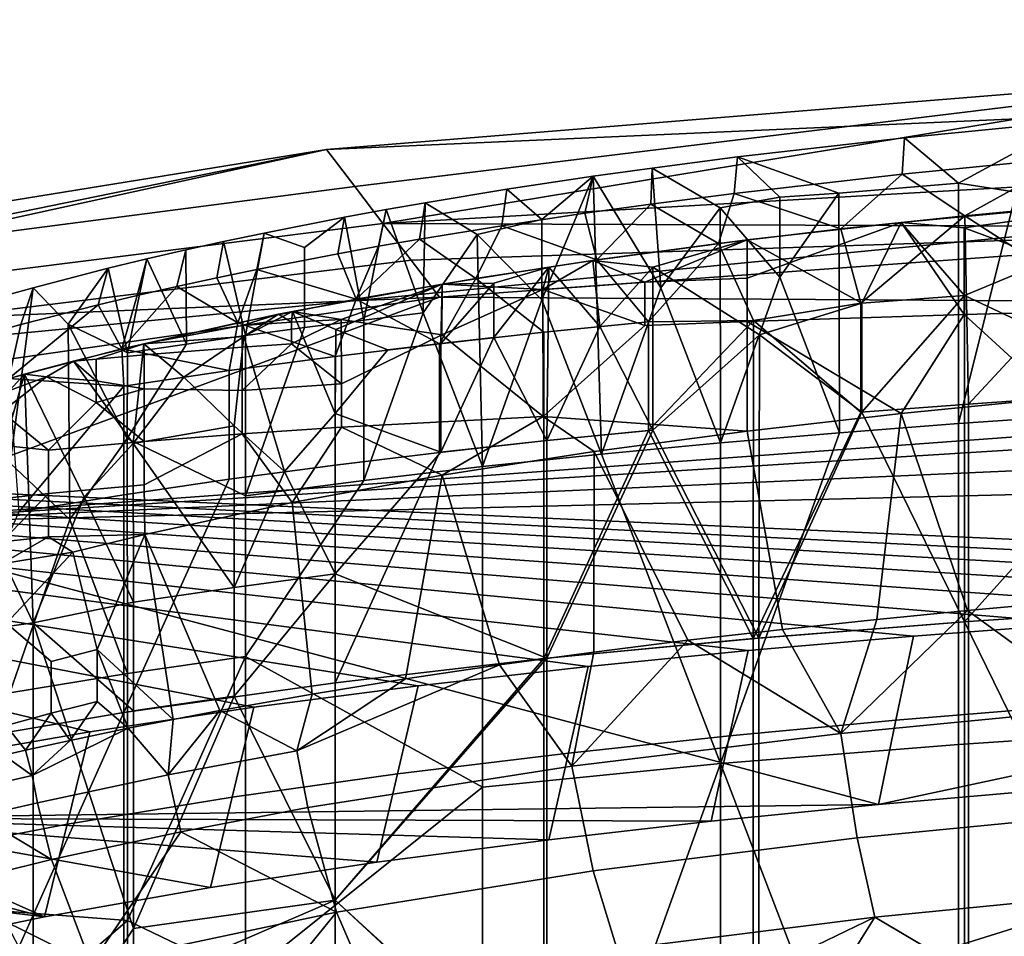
# Model space of a CAD drawing. Header units: millimetres. Extents: x -316 to 316, y -388 to 296.
# Tile 41 of 79: x -201 to -141, y 240 to 296. Entities that reach past the tile are written whole.
import ezdxf

# ---------------------------------------------------------------- set-up
doc = ezdxf.new("R2010")
doc.units = ezdxf.units.MM
doc.layers.add('Layer 01', color=7, linetype='Continuous', true_color=0x000000)

msp = doc.modelspace()

# ---------------------------------------------------------------- linework, layer by layer
at = {"layer": 'Layer 01'}
for points in [[(-4.272, 295.962, 713), (-182.54, 288.023, 712.165), (-270.338, 270.081, 710.28)], [(-270.338, 270.081, 710.28), (-85.972, 261.735, 709.402), (-4.272, 295.962, 713)], [(-182.54, 288.023, 712.165), (-4.272, 295.962, 713), (-121.817, 292.966, 712.685)], [(-182.54, 288.023, 712.165), (-121.817, 292.966, 712.685), (-180.811, 285.767, 699.142)], [(-121.817, 292.966, 712.685), (-179.083, 283.512, 686.119), (-180.811, 285.767, 699.142)], [(-62.626, 290.23, 686.607), (-179.083, 283.512, 686.119), (-121.817, 292.966, 712.685)], [(-117.179, 283.26, 660.221), (-179.083, 283.512, 686.119), (-62.626, 290.23, 686.607)], [(-147.218, 288.743, 842.28), (-147.377, 286.519, 845.864), (-137.084, 287.531, 846.902), (-136.936, 289.757, 843.312)], [(-147.218, 288.743, 842.28), (-136.936, 289.757, 843.312), (-143.92, 285.971, 829.499)], [(-136.936, 289.757, 843.312), (-140.399, 285.424, 826.08), (-143.92, 285.971, 829.499)], [(-157.42, 287.572, 841.047), (-157.622, 285.348, 844.62), (-147.377, 286.519, 845.864), (-147.218, 288.743, 842.28)], [(-151.231, 285.35, 829.363), (-157.42, 287.572, 841.047), (-147.218, 288.743, 842.28), (-143.92, 285.971, 829.499)], [(-242.048, 278.381, 711.152), (-270.338, 270.081, 710.28), (-182.54, 288.023, 712.165)], [(-182.54, 288.023, 712.165), (-210.433, 281.924, 698.798), (-242.048, 278.381, 711.152)], [(-180.811, 285.767, 699.142), (-210.433, 281.924, 698.798), (-182.54, 288.023, 712.165)], [(-162.638, 286.895, 840.313), (-162.72, 284.691, 843.899), (-157.622, 285.348, 844.62), (-157.42, 287.572, 841.047)], [(-157.42, 287.572, 841.047), (-154.838, 285.117, 829.703), (-158.488, 284.463, 828.358), (-162.638, 286.895, 840.313)], [(-157.42, 287.572, 841.047), (-151.231, 285.35, 829.363), (-154.838, 285.117, 829.703)], [(-137.084, 287.531, 846.902), (-147.377, 286.519, 845.864), (-143.529, 283.977, 846.97)], [(-136.111, 284.686, 847.687), (-137.084, 287.531, 846.902), (-143.529, 283.977, 846.97)], [(-171.526, 285.595, 838.856), (-171.82, 283.371, 842.398), (-166.761, 284.129, 843.269), (-166.25, 286.391, 839.754)], [(-171.526, 285.595, 838.856), (-166.25, 286.391, 839.754), (-169.372, 283.745, 830.029)], [(-169.372, 278.845, 809.366), (-169.372, 283.745, 830.029), (-166.25, 286.391, 839.754)], [(-169.372, 278.845, 809.366), (-166.25, 286.391, 839.754), (-165.742, 269.417, 767.951)], [(-166.25, 286.391, 839.754), (-166.761, 284.129, 843.269), (-162.72, 284.691, 843.899), (-162.638, 286.895, 840.313)], [(-162.109, 279.568, 809.194), (-166.25, 286.391, 839.754), (-162.638, 286.895, 840.313)], [(-165.742, 269.417, 767.951), (-166.25, 286.391, 839.754), (-162.109, 279.568, 809.194)], [(-162.638, 286.895, 840.313), (-158.488, 284.463, 828.358), (-162.109, 279.568, 809.194)], [(-147.377, 286.519, 845.864), (-157.622, 285.348, 844.62), (-151.116, 283.17, 846.136)], [(-151.116, 283.17, 846.136), (-143.529, 283.977, 846.97), (-147.377, 286.519, 845.864)], [(-210.433, 281.924, 698.798), (-180.811, 285.767, 699.142), (-179.083, 283.512, 686.119), (-208.433, 279.809, 685.85)], [(-143.919, 271.272, 767.512), (-151.199, 270.717, 767.643), (-151.231, 285.35, 829.363), (-143.92, 285.971, 829.499)], [(-143.919, 271.272, 767.512), (-143.92, 285.971, 829.499), (-140.399, 285.424, 826.08)], [(-176.515, 284.773, 837.899), (-176.848, 282.549, 841.426), (-171.82, 283.371, 842.398), (-171.526, 285.595, 838.856)], [(-173.329, 282.827, 828.067), (-176.515, 284.773, 837.899), (-171.526, 285.595, 838.856), (-169.372, 283.745, 830.029)], [(-157.622, 285.348, 844.62), (-162.72, 284.691, 843.899), (-158.584, 282.278, 845.189)], [(-151.116, 283.17, 846.136), (-157.622, 285.348, 844.62), (-158.584, 282.278, 845.189)], [(-158.488, 284.463, 828.358), (-154.838, 285.117, 829.703), (-154.838, 280.217, 809.04)], [(-154.838, 285.117, 829.703), (-151.231, 285.35, 829.363), (-154.838, 280.217, 809.04)], [(-154.838, 280.217, 809.04), (-151.231, 285.35, 829.363), (-151.199, 270.717, 767.643)], [(-147.433, 283.573, 846.555), (-128.549, 285.344, 848.339), (-143.555, 279.103, 826.426)], [(-143.57, 283.238, 847.14), (-128.549, 285.344, 848.339), (-147.433, 283.573, 846.555)], [(-136.734, 271.77, 767.394), (-143.919, 271.272, 767.512), (-140.399, 285.424, 826.08)], [(-128.549, 285.344, 848.339), (-143.57, 283.238, 847.14), (-130.234, 278.287, 849.839)], [(-143.555, 279.103, 826.426), (-128.549, 285.344, 848.339), (-130.981, 273.169, 797.659)], [(-178.89, 284.356, 837.4), (-179.349, 282.113, 840.897), (-176.848, 282.549, 841.426), (-176.515, 284.773, 837.899)], [(-178.89, 284.356, 837.4), (-176.515, 284.773, 837.899), (-176.627, 278.038, 809.557)], [(-176.627, 278.038, 809.557), (-176.515, 284.773, 837.899), (-173.329, 282.827, 828.067)], [(-162.72, 284.691, 843.899), (-166.761, 284.129, 843.269), (-166.017, 281.276, 844.091)], [(-166.017, 281.276, 844.091), (-158.584, 282.278, 845.189), (-162.72, 284.691, 843.899)], [(-136.111, 284.686, 847.687), (-143.529, 283.977, 846.97), (-136.727, 279.575, 826.312)], [(-181.436, 283.888, 836.833), (-181.84, 281.659, 840.337), (-179.349, 282.113, 840.897), (-178.89, 284.356, 837.4)], [(-180.25, 277.601, 809.661), (-181.436, 283.888, 836.833), (-178.89, 284.356, 837.4)], [(-176.627, 278.038, 809.557), (-180.25, 277.601, 809.661), (-178.89, 284.356, 837.4)], [(-166.761, 284.129, 843.269), (-171.82, 283.371, 842.398), (-166.017, 281.276, 844.091)], [(-162.109, 279.568, 809.194), (-158.488, 284.463, 828.358), (-158.475, 270.102, 767.789)], [(-158.475, 270.102, 767.789), (-158.488, 284.463, 828.358), (-154.838, 280.217, 809.04)], [(-151.116, 283.17, 846.136), (-149.887, 278.626, 826.537), (-143.529, 283.977, 846.97)], [(-149.887, 271.978, 798.5), (-143.308, 272.472, 798.382), (-143.529, 283.977, 846.97), (-149.887, 278.626, 826.537)], [(-136.727, 279.575, 826.312), (-143.529, 283.977, 846.97), (-143.308, 272.472, 798.382)], [(-208.433, 279.809, 685.85), (-179.083, 283.512, 686.119), (-177.354, 281.256, 673.096), (-206.433, 277.693, 672.901)], [(-186.343, 282.922, 835.631), (-186.786, 280.696, 839.113), (-181.84, 281.659, 840.337), (-181.436, 283.888, 836.833)], [(-183.87, 282.038, 830.433), (-186.343, 282.922, 835.631), (-181.436, 283.888, 836.833)], [(-181.436, 283.888, 836.833), (-180.25, 277.601, 809.661), (-183.87, 277.139, 809.77), (-183.87, 282.038, 830.433)], [(-177.354, 281.256, 673.096), (-179.083, 283.512, 686.119), (-117.179, 283.26, 660.221)], [(-171.82, 283.371, 842.398), (-176.848, 282.549, 841.426), (-173.403, 280.147, 842.809)], [(-166.017, 281.276, 844.091), (-171.82, 283.371, 842.398), (-173.403, 280.147, 842.809)], [(-173.329, 282.827, 828.067), (-169.372, 283.745, 830.029), (-169.372, 278.845, 809.366)], [(-156.831, 282.497, 845.424), (-147.433, 283.573, 846.555), (-149.838, 278.63, 826.536)], [(-156.831, 280.167, 845.976), (-147.433, 283.573, 846.555), (-156.831, 282.497, 845.424)], [(-143.57, 277.945, 848.395), (-147.433, 283.573, 846.555), (-156.831, 280.167, 845.976), (-156.831, 277.52, 846.604)], [(-149.838, 278.63, 826.536), (-147.433, 283.573, 846.555), (-143.555, 279.103, 826.426)], [(-147.433, 283.573, 846.555), (-143.57, 277.945, 848.395), (-143.57, 283.238, 847.14)], [(-188.821, 282.4, 834.961), (-189.239, 280.185, 838.444), (-186.786, 280.696, 839.113), (-186.343, 282.922, 835.631)], [(-188.821, 282.4, 834.961), (-186.343, 282.922, 835.631), (-187.486, 276.651, 809.886)], [(-183.87, 277.139, 809.77), (-187.486, 276.651, 809.886), (-186.343, 282.922, 835.631), (-183.87, 282.038, 830.433)], [(-117.179, 283.26, 660.221), (-175.626, 279.001, 660.073), (-177.354, 281.256, 673.096)], [(-176.627, 278.038, 809.557), (-173.329, 282.827, 828.067), (-173.001, 268.653, 768.133)], [(-41.142, 278.165, 660.043), (-175.626, 279.001, 660.073), (-117.179, 283.26, 660.221)], [(-173.001, 268.653, 768.133), (-173.329, 282.827, 828.067), (-169.372, 278.845, 809.366)], [(-151.116, 283.17, 846.136), (-158.584, 282.278, 845.189), (-156.45, 277.58, 824.537), (-149.887, 278.626, 826.537)], [(-143.57, 283.238, 847.14), (-143.57, 277.945, 848.395), (-130.234, 278.287, 849.839)], [(-191.137, 281.889, 834.291), (-191.676, 279.655, 837.733), (-189.239, 280.185, 838.444), (-188.821, 282.4, 834.961)], [(-188.821, 282.4, 834.961), (-187.486, 276.651, 809.886), (-191.095, 276.137, 810.008), (-191.137, 281.889, 834.291)], [(-179.349, 282.113, 840.897), (-181.84, 281.659, 840.337), (-180.722, 278.875, 841.302)], [(-180.722, 278.875, 841.302), (-173.403, 280.147, 842.809), (-176.848, 282.549, 841.426)], [(-176.848, 282.549, 841.426), (-179.349, 282.113, 840.897), (-180.722, 278.875, 841.302)], [(-166.255, 281.243, 844.053), (-156.831, 282.497, 845.424), (-162.605, 280.844, 840.789)], [(-166.255, 281.243, 844.053), (-163.082, 279.926, 844.963), (-156.831, 282.497, 845.424)], [(-162.858, 277.502, 826.803), (-158.584, 282.278, 845.189), (-166.017, 281.276, 844.091)], [(-156.831, 282.497, 845.424), (-163.082, 279.926, 844.963), (-156.831, 280.167, 845.976)], [(-158.584, 282.278, 845.189), (-162.858, 277.502, 826.803), (-156.45, 277.58, 824.537)], [(-156.092, 276.699, 820.686), (-162.605, 280.844, 840.789), (-156.831, 282.497, 845.424), (-149.838, 278.63, 826.536)], [(-193.517, 281.339, 833.554), (-194.094, 279.105, 836.977), (-191.676, 279.655, 837.733), (-191.137, 281.889, 834.291)], [(-191.137, 281.889, 834.291), (-191.095, 276.137, 810.008), (-193.517, 281.339, 833.554)], [(-181.84, 281.659, 840.337), (-186.786, 280.696, 839.113), (-180.722, 278.875, 841.302)], [(-175.626, 279.001, 660.073), (-206.433, 277.693, 672.901), (-177.354, 281.256, 673.096)], [(-195.867, 280.771, 832.773), (-196.492, 278.533, 836.171), (-194.094, 279.105, 836.977), (-193.517, 281.339, 833.554)], [(-193.517, 281.339, 833.554), (-194.696, 275.596, 810.136), (-195.867, 280.771, 832.773)], [(-194.696, 275.596, 810.136), (-193.517, 281.339, 833.554), (-191.095, 276.137, 810.008)], [(-166.017, 281.276, 844.091), (-173.403, 280.147, 842.809), (-169.248, 276.863, 826.955), (-162.858, 277.502, 826.803)], [(-166.255, 281.243, 844.053), (-168.957, 280.844, 843.606), (-169.313, 279.479, 843.856)], [(-166.255, 281.243, 844.053), (-169.313, 279.479, 843.856), (-163.082, 279.926, 844.963)], [(-165.841, 277.212, 826.872), (-168.957, 280.844, 843.606), (-166.255, 281.243, 844.053)], [(-166.255, 281.243, 844.053), (-162.605, 280.844, 840.789), (-165.841, 277.212, 826.872)], [(-200.449, 279.581, 831.068), (-201.215, 277.326, 834.394), (-196.492, 278.533, 836.171), (-195.867, 280.771, 832.773)], [(-195.867, 280.771, 832.773), (-198.319, 277.351, 820.096), (-200.449, 279.581, 831.068)], [(-194.696, 275.596, 810.136), (-198.319, 277.351, 820.096), (-195.867, 280.771, 832.773)], [(-186.786, 280.696, 839.113), (-189.239, 280.185, 838.444), (-187.948, 277.443, 839.517)], [(-180.722, 278.875, 841.302), (-186.786, 280.696, 839.113), (-187.948, 277.443, 839.517)], [(-168.957, 280.844, 843.606), (-172.314, 279.858, 841.052), (-175.465, 279.805, 842.411)], [(-169.313, 279.479, 843.856), (-168.957, 280.844, 843.606), (-175.465, 279.805, 842.411)], [(-172.314, 279.858, 841.052), (-168.957, 280.844, 843.606), (-172.314, 276.534, 827.033)], [(-172.314, 276.534, 827.033), (-168.957, 280.844, 843.606), (-169.078, 270.233, 798.913)], [(-169.078, 270.233, 798.913), (-168.957, 280.844, 843.606), (-165.841, 277.212, 826.872)], [(-165.841, 277.212, 826.872), (-162.605, 280.844, 840.789), (-162.602, 270.878, 798.76)], [(-162.605, 280.844, 840.789), (-156.092, 276.699, 820.686), (-162.602, 270.878, 798.76)], [(-189.239, 280.185, 838.444), (-191.676, 279.655, 837.733), (-187.948, 277.443, 839.517)], [(-181.973, 277.022, 834.192), (-184.613, 278.129, 840.381), (-175.465, 279.805, 842.411)], [(-181.63, 277.646, 841.347), (-175.465, 279.805, 842.411), (-184.613, 278.129, 840.381)], [(-175.465, 279.805, 842.411), (-175.548, 276.169, 827.119), (-178.78, 275.786, 827.21), (-181.973, 277.022, 834.192)], [(-175.465, 279.805, 842.411), (-181.63, 277.646, 841.347), (-175.487, 276.699, 843.142)], [(-173.403, 280.147, 842.809), (-180.722, 278.875, 841.302), (-175.633, 276.159, 827.122)], [(-173.403, 280.147, 842.809), (-175.633, 276.159, 827.122), (-169.248, 276.863, 826.955)], [(-175.548, 276.169, 827.119), (-172.314, 279.858, 841.052), (-172.314, 276.534, 827.033)], [(-175.465, 279.805, 842.411), (-172.314, 279.858, 841.052), (-175.548, 276.169, 827.119)], [(-169.313, 279.479, 843.856), (-175.465, 279.805, 842.411), (-175.487, 276.699, 843.142)], [(-169.313, 279.479, 843.856), (-163.082, 277.28, 845.59), (-163.082, 279.926, 844.963)], [(-156.831, 280.167, 845.976), (-163.082, 279.926, 844.963), (-163.082, 277.28, 845.59), (-156.831, 277.52, 846.604)], [(-151.199, 270.717, 767.643), (-158.475, 270.102, 767.789), (-154.838, 280.217, 809.04)], [(-202.614, 278.977, 830.165), (-203.533, 276.689, 833.414), (-201.215, 277.326, 834.394), (-200.449, 279.581, 831.068)], [(-201.868, 268.852, 786.898), (-202.614, 278.977, 830.165), (-200.449, 279.581, 831.068)], [(-198.217, 265.41, 769.666), (-201.868, 268.852, 786.898), (-200.449, 279.581, 831.068), (-198.319, 277.351, 820.096)], [(-194.094, 279.105, 836.977), (-196.492, 278.533, 836.171), (-195.043, 275.835, 837.387)], [(-195.043, 275.835, 837.387), (-187.948, 277.443, 839.517), (-191.676, 279.655, 837.733)], [(-191.676, 279.655, 837.733), (-194.094, 279.105, 836.977), (-195.043, 275.835, 837.387)], [(-169.302, 271.714, 845.7), (-169.313, 279.479, 843.856), (-175.487, 276.699, 843.142)], [(-163.082, 277.28, 845.59), (-169.313, 279.479, 843.856), (-169.302, 271.714, 845.7)], [(-158.475, 270.102, 767.789), (-165.742, 269.417, 767.951), (-162.109, 279.568, 809.194)], [(-149.838, 278.63, 826.536), (-143.555, 279.103, 826.426), (-149.838, 271.981, 798.499)], [(-149.838, 271.981, 798.499), (-143.555, 279.103, 826.426), (-143.553, 259.158, 742.312)], [(-143.555, 279.103, 826.426), (-130.981, 273.169, 797.659), (-143.553, 259.158, 742.312)], [(-136.727, 279.575, 826.312), (-143.308, 272.472, 798.382), (-136.727, 272.926, 798.275)], [(-175.626, 279.001, 660.073), (-233.031, 270.726, 659.784), (-206.433, 277.693, 672.901)], [(-213.145, 265.147, 659.589), (-233.031, 270.726, 659.784), (-175.626, 279.001, 660.073)], [(-213.145, 265.147, 659.589), (-175.626, 279.001, 660.073), (-41.142, 278.165, 660.043), (-44.416, 277.493, 660.02)], [(-195.043, 275.835, 837.387), (-196.492, 278.533, 836.171), (-201.946, 274.037, 834.827)], [(-196.492, 278.533, 836.171), (-201.215, 277.326, 834.394), (-201.946, 274.037, 834.827)], [(-180.722, 278.875, 841.302), (-187.948, 277.443, 839.517), (-182.009, 275.385, 827.305)], [(-180.722, 278.875, 841.302), (-182.009, 275.385, 827.305), (-175.633, 276.159, 827.122)], [(-165.742, 269.417, 767.951), (-173.001, 268.653, 768.133), (-169.372, 278.845, 809.366)], [(-149.887, 278.626, 826.537), (-156.45, 277.58, 824.537), (-149.887, 271.978, 798.5)], [(-156.092, 276.699, 820.686), (-149.838, 278.63, 826.536), (-149.838, 271.981, 798.499)], [(-193.7, 276.157, 837.826), (-185.476, 277.954, 840.166), (-187.585, 276.605, 835.75)], [(-193.7, 276.157, 837.826), (-187.688, 277.267, 839.642), (-185.476, 277.954, 840.166)], [(-187.688, 277.267, 839.642), (-184.664, 277.476, 840.522), (-185.476, 277.954, 840.166)], [(-184.613, 278.129, 840.381), (-182.014, 271.898, 812.604), (-185.091, 268.346, 799.418), (-187.585, 276.605, 835.75)], [(-185.476, 277.954, 840.166), (-184.613, 278.129, 840.381), (-187.585, 276.605, 835.75)], [(-184.613, 278.129, 840.381), (-185.476, 277.954, 840.166), (-184.664, 277.476, 840.522)], [(-184.664, 277.476, 840.522), (-181.63, 277.646, 841.347), (-184.613, 278.129, 840.381)], [(-184.613, 278.129, 840.381), (-181.973, 277.022, 834.192), (-182.014, 271.898, 812.604)], [(-180.25, 267.801, 768.335), (-180.25, 277.601, 809.661), (-176.627, 278.038, 809.557)], [(-173.001, 268.653, 768.133), (-180.25, 267.801, 768.335), (-176.627, 278.038, 809.557)], [(-143.57, 277.945, 848.395), (-156.831, 277.52, 846.604), (-147.433, 271.897, 849.324)], [(-138.002, 272.835, 850.281), (-143.57, 277.945, 848.395), (-147.433, 271.897, 849.324)], [(-130.234, 278.287, 849.839), (-143.57, 277.945, 848.395), (-138.002, 272.835, 850.281)], [(-44.416, 277.493, 660.02), (-47.415, 275.481, 659.95), (-213.145, 265.147, 659.589)], [(-201.215, 277.326, 834.394), (-203.533, 276.689, 833.414), (-201.946, 274.037, 834.827)], [(-198.319, 277.351, 820.096), (-194.696, 275.596, 810.136), (-194.713, 270.36, 788.067)], [(-198.319, 277.351, 820.096), (-194.713, 270.36, 788.067), (-198.217, 265.41, 769.666)], [(-187.948, 277.443, 839.517), (-195.043, 275.835, 837.387), (-188.474, 274.518, 827.511)], [(-187.948, 277.443, 839.517), (-188.474, 274.518, 827.511), (-182.009, 275.385, 827.305)], [(-184.664, 277.476, 840.522), (-187.688, 277.267, 839.642), (-187.688, 275.943, 839.956), (-184.664, 276.152, 840.835)], [(-180.25, 267.801, 768.335), (-187.486, 266.852, 768.56), (-183.87, 277.139, 809.77), (-180.25, 277.601, 809.661)], [(-181.622, 273.7, 842.284), (-181.63, 277.646, 841.347), (-184.664, 276.152, 840.835)], [(-184.664, 276.152, 840.835), (-181.63, 277.646, 841.347), (-184.664, 277.476, 840.522)], [(-175.487, 276.699, 843.142), (-181.63, 277.646, 841.347), (-181.622, 273.7, 842.284)], [(-169.302, 271.714, 845.7), (-156.831, 270.821, 848.193), (-156.831, 277.52, 846.604), (-163.082, 277.28, 845.59)], [(-169.248, 270.215, 798.917), (-162.858, 270.854, 798.766), (-162.858, 277.502, 826.803), (-169.248, 276.863, 826.955)], [(-156.45, 277.58, 824.537), (-162.858, 277.502, 826.803), (-162.858, 270.854, 798.766)], [(-156.461, 258.138, 742.554), (-156.45, 277.58, 824.537), (-162.858, 270.854, 798.766)], [(-156.831, 270.821, 848.193), (-147.433, 271.897, 849.324), (-156.831, 277.52, 846.604)], [(-149.887, 271.978, 798.5), (-156.45, 277.58, 824.537), (-156.461, 258.138, 742.554)], [(-187.688, 275.943, 839.956), (-187.688, 277.267, 839.642), (-193.7, 276.157, 837.826), (-193.667, 275.479, 837.997)], [(-187.486, 266.852, 768.56), (-187.486, 276.651, 809.886), (-183.87, 277.139, 809.77)], [(-182.014, 271.898, 812.604), (-181.973, 277.022, 834.192), (-178.78, 275.786, 827.21)], [(-169.302, 271.714, 845.7), (-175.487, 276.699, 843.142), (-181.622, 273.7, 842.284), (-181.622, 271.053, 842.912)], [(-175.633, 269.511, 799.084), (-169.248, 270.215, 798.917), (-169.248, 276.863, 826.955), (-175.633, 276.159, 827.122)], [(-162.602, 270.878, 798.76), (-169.078, 270.233, 798.913), (-165.841, 277.212, 826.872)], [(-162.602, 270.878, 798.76), (-156.092, 276.699, 820.686), (-156.119, 258.168, 742.547)], [(-156.119, 258.168, 742.547), (-156.092, 276.699, 820.686), (-149.838, 271.981, 798.499)], [(-197.996, 275.098, 836.36), (-193.7, 276.157, 837.826), (-194.347, 270.066, 812.581)], [(-193.7, 276.157, 837.826), (-197.996, 275.098, 836.36), (-196.608, 275.221, 836.909)], [(-196.608, 275.221, 836.909), (-193.667, 275.479, 837.997), (-193.7, 276.157, 837.826)], [(-187.486, 266.852, 768.56), (-194.713, 270.36, 788.067), (-191.095, 276.137, 810.008), (-187.486, 276.651, 809.886)], [(-194.713, 270.36, 788.067), (-194.696, 275.596, 810.136), (-191.095, 276.137, 810.008)], [(-194.347, 270.066, 812.581), (-193.7, 276.157, 837.826), (-191.256, 274.119, 827.606)], [(-187.585, 276.605, 835.75), (-191.256, 274.119, 827.606), (-193.7, 276.157, 837.826)], [(-191.256, 274.119, 827.606), (-187.585, 276.605, 835.75), (-188.176, 271.14, 813.08)], [(-185.091, 268.346, 799.418), (-188.176, 271.14, 813.08), (-187.585, 276.605, 835.75)], [(-184.664, 276.152, 840.835), (-187.688, 275.943, 839.956), (-187.688, 273.297, 840.583)], [(-187.688, 273.297, 840.583), (-181.622, 273.7, 842.284), (-184.664, 276.152, 840.835)], [(-175.548, 269.521, 799.082), (-182.014, 271.898, 812.604), (-178.78, 275.786, 827.21), (-175.548, 276.169, 827.119)], [(-182.009, 268.736, 799.268), (-175.633, 269.511, 799.084), (-175.633, 276.159, 827.122), (-182.009, 275.385, 827.305)], [(-175.548, 269.521, 799.082), (-175.548, 276.169, 827.119), (-172.314, 276.534, 827.033)], [(-169.078, 270.233, 798.913), (-175.548, 269.521, 799.082), (-172.314, 276.534, 827.033)], [(-201.946, 274.037, 834.827), (-194.916, 273.567, 827.736), (-195.043, 275.835, 837.387)], [(-195.043, 275.835, 837.387), (-194.916, 273.567, 827.736), (-188.474, 274.518, 827.511)], [(-193.669, 273.394, 838.491), (-187.688, 273.297, 840.583), (-187.688, 275.943, 839.956), (-193.667, 275.479, 837.997)], [(-213.145, 265.147, 659.589), (-47.415, 275.481, 659.95), (-49.381, 272.453, 659.844)], [(-197.996, 275.098, 836.36), (-194.347, 270.066, 812.581), (-197.331, 266.809, 800.93), (-200.988, 274.304, 835.217)], [(-200.988, 274.304, 835.217), (-199.644, 274.131, 835.874), (-197.996, 275.098, 836.36)], [(-199.644, 274.131, 835.874), (-196.608, 273.898, 837.223), (-197.996, 275.098, 836.36)], [(-197.996, 275.098, 836.36), (-196.608, 273.898, 837.223), (-196.608, 275.221, 836.909)], [(-193.667, 275.479, 837.997), (-196.608, 275.221, 836.909), (-196.608, 273.898, 837.223), (-193.669, 273.394, 838.491)], [(-188.474, 267.87, 799.474), (-182.009, 268.736, 799.268), (-182.009, 275.385, 827.305), (-188.474, 274.518, 827.511)], [(-203.515, 265.499, 800.036), (-203.959, 273.463, 833.962), (-200.988, 274.304, 835.217)], [(-203.959, 273.463, 833.962), (-201.909, 273.289, 835.029), (-200.988, 274.304, 835.217)], [(-203.515, 265.499, 800.036), (-200.988, 274.304, 835.217), (-200.457, 259.096, 770.69)], [(-201.909, 273.289, 835.029), (-199.644, 274.131, 835.874), (-200.988, 274.304, 835.217)], [(-200.457, 259.096, 770.69), (-200.988, 274.304, 835.217), (-197.331, 266.809, 800.93)], [(-194.916, 266.919, 799.699), (-188.474, 267.87, 799.474), (-188.474, 274.518, 827.511), (-194.916, 273.567, 827.736)], [(-199.512, 269.65, 836.993), (-196.608, 272.574, 837.537), (-199.644, 274.131, 835.874), (-202.374, 271.997, 835.103)], [(-202.374, 271.997, 835.103), (-199.644, 274.131, 835.874), (-201.909, 273.289, 835.029)], [(-201.337, 265.876, 799.946), (-194.916, 273.567, 827.736), (-201.946, 274.037, 834.827)], [(-199.644, 274.131, 835.874), (-196.608, 272.574, 837.537), (-196.608, 273.898, 837.223)], [(-196.608, 272.574, 837.537), (-193.669, 273.394, 838.491), (-196.608, 273.898, 837.223)], [(-188.176, 271.14, 813.08), (-194.347, 270.066, 812.581), (-191.256, 274.119, 827.606)], [(-181.622, 273.7, 842.284), (-187.688, 273.297, 840.583), (-187.688, 270.65, 841.211), (-181.622, 271.053, 842.912)], [(-201.337, 265.876, 799.946), (-194.916, 266.919, 799.699), (-194.916, 273.567, 827.736)], [(-193.667, 270.185, 839.253), (-193.669, 273.394, 838.491), (-196.608, 272.574, 837.537)], [(-187.688, 273.297, 840.583), (-193.669, 273.394, 838.491), (-193.667, 270.185, 839.253), (-187.688, 270.65, 841.211)], [(-143.553, 259.158, 742.312), (-130.981, 273.169, 797.659), (-130.977, 233.405, 629.964)], [(-199.512, 269.65, 836.993), (-193.667, 270.185, 839.253), (-196.608, 272.574, 837.537)], [(-143.375, 259.856, 852.709), (-137.532, 260.392, 853.286), (-138.002, 272.835, 850.281), (-147.433, 271.897, 849.324)], [(-143.308, 259.176, 742.308), (-130.145, 260.049, 742.1), (-136.727, 272.926, 798.275), (-143.308, 272.472, 798.382)], [(-213.145, 265.147, 659.589), (-49.381, 272.453, 659.844), (-50.001, 269.171, 659.729)], [(-202.374, 271.997, 835.103), (-205.197, 270.233, 834.078), (-199.512, 269.65, 836.993)], [(-185.091, 268.346, 799.418), (-182.014, 271.898, 812.604), (-182.009, 262.084, 771.215)], [(-182.009, 262.084, 771.215), (-182.014, 271.898, 812.604), (-175.548, 269.521, 799.082)], [(-154.686, 258.697, 851.406), (-148.916, 259.31, 852.105), (-147.433, 271.897, 849.324), (-156.831, 270.821, 848.193)], [(-149.887, 271.978, 798.5), (-156.461, 258.138, 742.554), (-143.308, 259.176, 742.308), (-143.308, 272.472, 798.382)], [(-143.553, 259.158, 742.312), (-156.119, 258.168, 742.547), (-149.838, 271.981, 798.499)], [(-148.916, 259.31, 852.105), (-143.375, 259.856, 852.709), (-147.433, 271.897, 849.324)], [(-175.465, 268.129, 845.179), (-169.302, 271.714, 845.7), (-181.622, 271.053, 842.912)], [(-166.177, 269.577, 846.834), (-169.302, 271.714, 845.7), (-175.465, 268.129, 845.179)], [(-169.302, 271.714, 845.7), (-166.177, 269.577, 846.834), (-156.831, 270.821, 848.193)], [(-143.919, 251.673, 684.859), (-158.475, 250.503, 685.137), (-151.199, 270.717, 767.643), (-143.919, 271.272, 767.512)], [(-136.734, 271.77, 767.394), (-129.549, 252.628, 684.633), (-143.919, 251.673, 684.859), (-143.919, 271.272, 767.512)], [(-194.347, 270.066, 812.581), (-188.176, 271.14, 813.08), (-188.179, 261.263, 771.426)], [(-188.179, 261.263, 771.426), (-188.176, 271.14, 813.08), (-185.091, 268.346, 799.418)], [(-184.637, 266.447, 843.145), (-181.622, 271.053, 842.912), (-187.688, 270.65, 841.211)], [(-181.622, 271.053, 842.912), (-184.637, 266.447, 843.145), (-175.465, 268.129, 845.179)], [(-162.858, 270.854, 798.766), (-169.248, 270.215, 798.917), (-169.248, 256.918, 742.843)], [(-169.248, 256.918, 742.843), (-156.461, 258.138, 742.554), (-162.858, 270.854, 798.766)], [(-169.078, 256.936, 742.839), (-169.078, 270.233, 798.913), (-162.602, 270.878, 798.76)], [(-156.119, 258.168, 742.547), (-169.078, 256.936, 742.839), (-162.602, 270.878, 798.76)], [(-160.452, 258.032, 850.621), (-154.686, 258.697, 851.406), (-156.831, 270.821, 848.193), (-166.177, 269.577, 846.834)], [(-158.475, 250.503, 685.137), (-158.475, 270.102, 767.789), (-151.199, 270.717, 767.643)], [(-291.416, 259.504, 709.168), (-206.981, 250.699, 708.242), (-197.001, 252.446, 708.426), (-270.338, 270.081, 710.28)], [(-136.574, 259.068, 709.122), (-270.338, 270.081, 710.28), (-146.678, 258.289, 709.04)], [(-146.678, 258.289, 709.04), (-270.338, 270.081, 710.28), (-156.775, 257.406, 708.947)], [(-96.099, 261.339, 709.361), (-270.338, 270.081, 710.28), (-106.224, 260.881, 709.313)], [(-126.462, 259.753, 709.194), (-116.345, 260.355, 709.257), (-270.338, 270.081, 710.28)], [(-106.224, 260.881, 709.313), (-270.338, 270.081, 710.28), (-116.345, 260.355, 709.257)], [(-126.462, 259.753, 709.194), (-270.338, 270.081, 710.28), (-136.574, 259.068, 709.122)], [(-166.55, 256.434, 708.845), (-270.338, 270.081, 710.28), (-176.93, 255.258, 708.722)], [(-270.338, 270.081, 710.28), (-186.979, 253.951, 708.584), (-176.93, 255.258, 708.722)], [(-270.338, 270.081, 710.28), (-197.001, 252.446, 708.426), (-186.979, 253.951, 708.584)], [(-270.338, 270.081, 710.28), (-166.55, 256.434, 708.845), (-156.775, 257.406, 708.947)], [(-85.972, 261.735, 709.402), (-270.338, 270.081, 710.28), (-96.099, 261.339, 709.361)], [(-199.512, 269.65, 836.993), (-205.197, 270.233, 834.078), (-205.187, 266.381, 834.997), (-199.512, 267.003, 837.621)], [(-193.667, 270.185, 839.253), (-199.512, 269.65, 836.993), (-199.512, 267.003, 837.621), (-193.667, 267.539, 839.88)], [(-198.217, 265.41, 769.666), (-194.713, 270.36, 788.067), (-194.696, 255.997, 727.484)], [(-187.488, 257.032, 727.149), (-194.696, 255.997, 727.484), (-194.713, 270.36, 788.067), (-187.486, 266.852, 768.56)], [(-184.637, 266.447, 843.145), (-187.688, 270.65, 841.211), (-193.667, 267.539, 839.88), (-193.636, 264.495, 840.613)], [(-187.688, 270.65, 841.211), (-193.667, 270.185, 839.253), (-193.667, 267.539, 839.88)], [(-169.078, 256.936, 742.839), (-182.009, 262.084, 771.215), (-175.548, 269.521, 799.082), (-169.078, 270.233, 798.913)], [(-175.633, 269.511, 799.084), (-182.009, 255.44, 743.194), (-169.248, 256.918, 742.843), (-169.248, 270.215, 798.917)], [(-165.742, 269.417, 767.951), (-158.475, 270.102, 767.789), (-158.475, 250.503, 685.137)], [(-197.331, 266.809, 800.93), (-194.347, 270.066, 812.581), (-194.328, 260.361, 771.64)], [(-194.347, 270.066, 812.581), (-188.179, 261.263, 771.426), (-194.328, 260.361, 771.64)], [(-175.633, 269.511, 799.084), (-182.009, 268.736, 799.268), (-182.009, 255.44, 743.194)], [(-171.966, 256.523, 848.732), (-166.213, 257.309, 849.736), (-166.177, 269.577, 846.834), (-175.465, 268.129, 845.179)], [(-166.213, 257.309, 849.736), (-160.452, 258.032, 850.621), (-166.177, 269.577, 846.834)], [(-50.001, 269.171, 659.729), (-148.809, 247.998, 658.99), (-213.145, 265.147, 659.589)], [(-165.742, 269.417, 767.951), (-158.475, 250.503, 685.137), (-173.001, 249.055, 685.48), (-173.001, 268.653, 768.133)], [(-50.001, 269.171, 659.729), (-138.564, 248.894, 659.021), (-148.809, 247.998, 658.99)], [(-201.879, 254.828, 727.761), (-201.868, 268.852, 786.898), (-198.217, 265.41, 769.666)], [(-188.474, 267.87, 799.474), (-194.916, 253.622, 743.625), (-182.009, 255.44, 743.194), (-182.009, 268.736, 799.268)], [(-182.009, 262.084, 771.215), (-188.179, 261.263, 771.426), (-185.091, 268.346, 799.418)], [(-173.001, 249.055, 685.48), (-187.488, 257.032, 727.149), (-180.25, 267.801, 768.335), (-173.001, 268.653, 768.133)], [(-188.474, 267.87, 799.474), (-194.916, 266.919, 799.699), (-194.916, 253.622, 743.625)], [(-187.488, 257.032, 727.149), (-187.486, 266.852, 768.56), (-180.25, 267.801, 768.335)], [(-184.637, 266.447, 843.145), (-183.406, 254.739, 846.28), (-177.702, 255.668, 847.588), (-175.465, 268.129, 845.179)], [(-175.465, 268.129, 845.179), (-177.702, 255.668, 847.588), (-171.966, 256.523, 848.732)], [(-199.512, 264.356, 838.248), (-193.636, 264.495, 840.613), (-193.667, 267.539, 839.88), (-199.512, 267.003, 837.621)], [(-201.337, 265.876, 799.946), (-207.727, 251.439, 744.142), (-194.916, 253.622, 743.625), (-194.916, 266.919, 799.699)], [(-199.512, 267.003, 837.621), (-205.187, 266.381, 834.997), (-202.374, 264.057, 836.986)], [(-202.374, 264.057, 836.986), (-199.512, 264.356, 838.248), (-199.512, 267.003, 837.621)], [(-194.328, 260.361, 771.64), (-200.457, 259.096, 770.69), (-197.331, 266.809, 800.93)], [(-189.06, 253.735, 844.776), (-183.406, 254.739, 846.28), (-184.637, 266.447, 843.145), (-193.636, 264.495, 840.613)], [(-200.457, 259.096, 770.69), (-206.563, 258.252, 771.911), (-203.515, 265.499, 800.036)], [(-194.696, 255.997, 727.484), (-201.879, 254.828, 727.761), (-198.217, 265.41, 769.666)], [(-213.145, 265.147, 659.589), (-148.809, 247.998, 658.99), (-213.27, 247.158, 658.961)], [(-199.512, 264.356, 838.248), (-202.382, 262.707, 837.302), (-198.038, 263.41, 839.114)], [(-202.374, 264.057, 836.986), (-202.382, 262.707, 837.302), (-199.512, 264.356, 838.248)], [(-199.512, 264.356, 838.248), (-198.038, 263.41, 839.114), (-193.636, 264.495, 840.613)], [(-196.552, 257.462, 841.143), (-193.636, 264.495, 840.613), (-198.038, 263.41, 839.114)], [(-196.552, 257.462, 841.143), (-191.903, 253.196, 843.926), (-193.636, 264.495, 840.613)], [(-191.903, 253.196, 843.926), (-189.06, 253.735, 844.776), (-193.636, 264.495, 840.613)], [(-202.092, 259.088, 838.301), (-198.038, 263.41, 839.114), (-202.382, 262.707, 837.302)], [(-199.344, 256.744, 840.128), (-196.552, 257.462, 841.143), (-198.038, 263.41, 839.114), (-202.092, 259.088, 838.301)], [(-188.179, 254.615, 743.389), (-182.009, 262.084, 771.215), (-182.008, 242.143, 687.119)], [(-188.179, 261.263, 771.426), (-182.009, 262.084, 771.215), (-188.179, 254.615, 743.389)], [(-182.008, 242.143, 687.119), (-182.009, 262.084, 771.215), (-169.078, 256.936, 742.839)], [(-188.179, 254.615, 743.389), (-194.328, 253.713, 743.603), (-194.328, 260.361, 771.64), (-188.179, 261.263, 771.426)], [(-200.457, 259.096, 770.69), (-194.328, 260.361, 771.64), (-194.328, 253.713, 743.603)], [(-151.107, 252.336, 852.072), (-143.375, 259.856, 852.709), (-148.916, 259.31, 852.105)], [(-143.375, 259.856, 852.709), (-151.107, 252.336, 852.072), (-135.156, 253.879, 853.733)], [(-137.532, 260.392, 853.286), (-143.375, 259.856, 852.709), (-135.156, 253.879, 853.733)], [(-130.145, 260.049, 742.1), (-143.308, 259.176, 742.308), (-143.308, 232.583, 630.159), (-130.145, 233.456, 629.951)], [(-148.916, 259.31, 852.105), (-154.686, 258.697, 851.406), (-151.107, 252.336, 852.072)], [(-206.563, 258.252, 771.911), (-200.457, 259.096, 770.69), (-200.459, 231.033, 652.344), (-206.563, 238.358, 688.016)], [(-202.092, 259.088, 838.301), (-202.097, 252.832, 839.783), (-199.344, 253.582, 840.878), (-199.344, 256.744, 840.128)], [(-200.457, 259.096, 770.69), (-194.328, 240.416, 687.528), (-200.459, 231.033, 652.344)], [(-200.457, 259.096, 770.69), (-194.328, 253.713, 743.603), (-194.328, 240.416, 687.528)], [(-151.107, 252.336, 852.072), (-154.686, 258.697, 851.406), (-160.452, 258.032, 850.621)], [(-156.461, 231.545, 630.404), (-143.308, 232.583, 630.159), (-143.308, 259.176, 742.308), (-156.461, 258.138, 742.554)], [(-156.119, 258.168, 742.547), (-143.553, 259.158, 742.312), (-143.553, 232.565, 630.163), (-156.119, 231.575, 630.398)], [(-147.744, 253.144, 684.015), (-137.569, 253.981, 684.072), (-136.574, 259.068, 709.122), (-146.678, 258.289, 709.04)], [(-143.553, 259.158, 742.312), (-130.977, 233.405, 629.964), (-143.553, 232.565, 630.163)], [(-156.461, 258.138, 742.554), (-169.248, 256.918, 742.843), (-169.248, 230.325, 630.694), (-156.461, 231.545, 630.404)], [(-156.119, 231.575, 630.398), (-169.078, 230.343, 630.69), (-169.078, 256.936, 742.839), (-156.119, 258.168, 742.547)], [(-157.909, 252.191, 683.951), (-147.744, 253.144, 684.015), (-146.678, 258.289, 709.04), (-156.775, 257.406, 708.947)], [(-199.344, 256.744, 840.128), (-199.344, 253.582, 840.878), (-196.552, 254.3, 841.892), (-196.552, 257.462, 841.143)], [(-196.552, 257.462, 841.143), (-196.552, 254.3, 841.892), (-194.652, 252.652, 843.036)], [(-194.652, 252.652, 843.036), (-191.903, 253.196, 843.926), (-196.552, 257.462, 841.143)], [(-160.452, 258.032, 850.621), (-166.213, 257.309, 849.736), (-167.548, 250.334, 849.725)], [(-167.548, 250.334, 849.725), (-151.107, 252.336, 852.072), (-160.452, 258.032, 850.621)], [(-194.696, 255.997, 727.484), (-187.488, 257.032, 727.149), (-194.696, 240.911, 663.862)], [(-194.696, 240.911, 663.862), (-187.488, 257.032, 727.149), (-187.486, 237.453, 644.581)], [(-187.486, 237.453, 644.581), (-187.488, 257.032, 727.149), (-173.001, 249.055, 685.48)], [(-169.248, 230.325, 630.694), (-169.248, 256.918, 742.843), (-182.009, 242.143, 687.119)], [(-169.248, 256.918, 742.843), (-182.009, 255.44, 743.194), (-182.009, 242.143, 687.119)], [(-169.078, 256.936, 742.839), (-169.078, 230.343, 630.69), (-182.008, 242.143, 687.119)], [(-167.548, 250.334, 849.725), (-166.213, 257.309, 849.736), (-171.966, 256.523, 848.732)], [(-167.747, 251.14, 683.88), (-157.909, 252.191, 683.951), (-156.775, 257.406, 708.947), (-166.55, 256.434, 708.845)], [(-184.346, 251.266, 846.486), (-171.966, 256.523, 848.732), (-177.702, 255.668, 847.588)], [(-167.548, 250.334, 849.725), (-171.966, 256.523, 848.732), (-184.346, 251.266, 846.486), (-183.676, 247.805, 846.394)], [(-178.193, 249.862, 683.794), (-167.747, 251.14, 683.88), (-166.55, 256.434, 708.845), (-176.93, 255.258, 708.722)], [(-194.696, 240.911, 663.862), (-201.88, 241.45, 671.345), (-201.879, 254.828, 727.761), (-194.696, 255.997, 727.484)], [(-177.702, 255.668, 847.588), (-183.406, 254.739, 846.28), (-184.346, 251.266, 846.486)], [(-194.917, 236.562, 671.679), (-182.009, 242.143, 687.119), (-182.009, 255.44, 743.194), (-194.916, 253.622, 743.625)], [(-188.302, 248.437, 683.698), (-178.193, 249.862, 683.794), (-176.93, 255.258, 708.722), (-186.979, 253.951, 708.584)], [(-194.328, 240.416, 687.528), (-194.328, 253.713, 743.603), (-188.179, 254.615, 743.389)], [(-182.008, 242.143, 687.119), (-194.328, 240.416, 687.528), (-188.179, 254.615, 743.389)], [(-184.346, 251.266, 846.486), (-183.406, 254.739, 846.28), (-189.06, 253.735, 844.776)], [(-199.344, 253.582, 840.878), (-198.192, 251.914, 841.774), (-196.552, 254.3, 841.892)], [(-198.376, 246.79, 683.588), (-188.302, 248.437, 683.698), (-186.979, 253.951, 708.584), (-197.001, 252.446, 708.426)], [(-194.652, 252.652, 843.036), (-196.552, 254.3, 841.892), (-198.192, 251.914, 841.774)], [(-151.107, 252.336, 852.072), (-150.12, 245.95, 849.682), (-134.372, 247.493, 851.323), (-135.156, 253.879, 853.733)], [(-137.569, 253.981, 684.072), (-147.744, 253.144, 684.015), (-148.809, 247.998, 658.99), (-138.564, 248.894, 659.021)], [(-194.916, 253.622, 743.625), (-207.727, 251.439, 744.142), (-201.337, 239.283, 687.797)], [(-199.344, 253.582, 840.878), (-202.097, 252.832, 839.783), (-200.912, 251.318, 840.703)], [(-201.337, 239.283, 687.797), (-194.917, 236.562, 671.679), (-194.916, 253.622, 743.625)], [(-199.344, 253.582, 840.878), (-200.912, 251.318, 840.703), (-198.192, 251.914, 841.774)], [(-189.06, 253.735, 844.776), (-191.903, 253.196, 843.926), (-192.201, 249.8, 844.27)], [(-192.201, 249.8, 844.27), (-184.346, 251.266, 846.486), (-189.06, 253.735, 844.776)], [(-202.097, 252.832, 839.783), (-202.24, 251.017, 840.143), (-200.912, 251.318, 840.703)], [(-200.51, 249.77, 841.166), (-194.652, 252.652, 843.036), (-198.192, 251.914, 841.774)], [(-200.51, 249.77, 841.166), (-200.197, 248.105, 841.422), (-192.201, 249.8, 844.27), (-194.652, 252.652, 843.036)], [(-192.201, 249.8, 844.27), (-191.903, 253.196, 843.926), (-194.652, 252.652, 843.036)], [(-159.043, 246.975, 658.954), (-148.809, 247.998, 658.99), (-147.744, 253.144, 684.015), (-157.909, 252.191, 683.951)], [(-143.919, 251.673, 684.859), (-129.549, 252.628, 684.633), (-136.734, 232.572, 602.089), (-143.919, 232.074, 602.207)], [(-208.4, 244.867, 683.46), (-198.376, 246.79, 683.588), (-197.001, 252.446, 708.426), (-206.981, 250.699, 708.242)], [(-168.945, 245.845, 658.915), (-159.043, 246.975, 658.954), (-157.909, 252.191, 683.951), (-167.747, 251.14, 683.88)], [(-167.548, 250.334, 849.725), (-166.243, 243.949, 847.379), (-150.12, 245.95, 849.682), (-151.107, 252.336, 852.072)], [(-286.006, 251.434, 659.11), (-199.751, 241.133, 658.75), (-209.819, 239.036, 658.677)], [(-286.006, 251.434, 659.11), (-223.27, 247.182, 658.961), (-199.751, 241.133, 658.75)], [(-198.192, 251.914, 841.774), (-200.912, 251.318, 840.703), (-200.51, 249.77, 841.166)], [(-151.199, 231.519, 602.339), (-158.475, 250.503, 685.137), (-143.919, 251.673, 684.859), (-143.919, 232.074, 602.207)], [(-204.067, 248.946, 839.628), (-200.51, 249.77, 841.166), (-202.24, 251.017, 840.143)], [(-200.51, 249.77, 841.166), (-200.912, 251.318, 840.703), (-202.24, 251.017, 840.143)], [(-192.201, 249.8, 844.27), (-191.441, 246.332, 844.222), (-183.676, 247.805, 846.394), (-184.346, 251.266, 846.486)], [(-179.457, 244.466, 658.867), (-168.945, 245.845, 658.915), (-167.747, 251.14, 683.88), (-178.193, 249.862, 683.794)], [(-183.676, 247.805, 846.394), (-181.915, 241.419, 844.142), (-166.243, 243.949, 847.379), (-167.548, 250.334, 849.725)], [(-173.001, 249.055, 685.48), (-158.475, 250.503, 685.137), (-165.742, 230.22, 602.647), (-173.001, 229.456, 602.828)], [(-158.475, 250.503, 685.137), (-158.475, 230.904, 602.484), (-165.742, 230.22, 602.647)], [(-151.199, 231.519, 602.339), (-158.475, 230.904, 602.484), (-158.475, 250.503, 685.137)], [(-204.067, 248.946, 839.628), (-203.742, 247.278, 839.9), (-200.197, 248.105, 841.422), (-200.51, 249.77, 841.166)], [(-200.197, 248.105, 841.422), (-199.332, 244.626, 841.439), (-191.441, 246.332, 844.222), (-192.201, 249.8, 844.27)], [(-189.624, 242.923, 658.813), (-179.457, 244.466, 658.867), (-178.193, 249.862, 683.794), (-188.302, 248.437, 683.698)], [(-180.25, 228.604, 603.03), (-187.486, 237.453, 644.581), (-173.001, 249.055, 685.48), (-173.001, 229.456, 602.828)], [(-199.751, 241.133, 658.75), (-189.624, 242.923, 658.813), (-188.302, 248.437, 683.698), (-198.376, 246.79, 683.588)], [(-159.043, 246.975, 658.954), (-213.27, 247.158, 658.961), (-148.809, 247.998, 658.99)], [(-199.332, 244.626, 841.439), (-200.197, 248.105, 841.422), (-203.742, 247.278, 839.9)], [(-206.327, 242.898, 838.27), (-199.332, 244.626, 841.439), (-203.742, 247.278, 839.9)], [(-181.915, 241.419, 844.142), (-183.676, 247.805, 846.394), (-191.441, 246.332, 844.222)], [(-150.12, 245.95, 849.682), (-149.027, 241.112, 845.004), (-133.517, 242.643, 846.635), (-134.372, 247.493, 851.323)], [(-213.27, 247.158, 658.961), (-199.751, 241.133, 658.75), (-223.27, 247.182, 658.961)], [(-213.27, 247.158, 658.961), (-159.043, 246.975, 658.954), (-168.945, 245.845, 658.915)], [(-213.27, 247.158, 658.961), (-168.945, 245.845, 658.915), (-179.457, 244.466, 658.867)], [(-199.751, 241.133, 658.75), (-213.27, 247.158, 658.961), (-189.624, 242.923, 658.813)], [(-179.457, 244.466, 658.867), (-189.624, 242.923, 658.813), (-213.27, 247.158, 658.961)], [(-209.819, 239.036, 658.677), (-199.751, 241.133, 658.75), (-198.376, 246.79, 683.588), (-208.4, 244.867, 683.46)], [(-191.441, 246.332, 844.222), (-199.332, 244.626, 841.439), (-196.913, 238.242, 839.405)], [(-196.913, 238.242, 839.405), (-181.915, 241.419, 844.142), (-191.441, 246.332, 844.222)], [(-166.243, 243.949, 847.379), (-164.768, 239.134, 842.728), (-149.027, 241.112, 845.004), (-150.12, 245.95, 849.682)], [(-196.913, 238.242, 839.405), (-199.332, 244.626, 841.439), (-206.327, 242.898, 838.27)], [(-181.915, 241.419, 844.142), (-179.868, 236.65, 839.56), (-164.768, 239.134, 842.728), (-166.243, 243.949, 847.379)], [(-209.994, 234.549, 832.612), (-196.913, 238.242, 839.405), (-206.327, 242.898, 838.27)], [(-133.517, 242.643, 846.635), (-149.027, 241.112, 845.004), (-145.352, 238.93, 839.624)], [(-133.517, 242.643, 846.635), (-145.352, 238.93, 839.624), (-140.101, 239.463, 840.203)], [(-182.009, 228.847, 631.044), (-182.009, 242.143, 687.119), (-194.917, 236.562, 671.679)], [(-182.008, 242.143, 687.119), (-182.008, 228.847, 631.044), (-194.331, 220.498, 603.53), (-194.328, 240.416, 687.528)], [(-182.009, 242.143, 687.119), (-182.009, 228.847, 631.044), (-169.248, 230.325, 630.694)], [(-169.078, 230.343, 630.69), (-182.008, 228.847, 631.044), (-182.008, 242.143, 687.119)], [(-194.696, 240.911, 663.862), (-201.877, 234.704, 642.895), (-201.88, 241.45, 671.345)], [(-181.915, 241.419, 844.142), (-196.913, 238.242, 839.405), (-186.955, 235.216, 837.541)], [(-186.955, 235.216, 837.541), (-179.868, 236.65, 839.56), (-181.915, 241.419, 844.142)], [(-194.696, 240.911, 663.862), (-194.696, 226.599, 603.505), (-201.877, 234.704, 642.895)], [(-187.486, 227.654, 603.255), (-194.696, 226.599, 603.505), (-194.696, 240.911, 663.862), (-187.486, 237.453, 644.581)], [(-149.027, 241.112, 845.004), (-164.768, 239.134, 842.728), (-156.133, 237.687, 838.216)], [(-149.027, 241.112, 845.004), (-156.133, 237.687, 838.216), (-150.772, 238.332, 838.957)], [(-149.027, 241.112, 845.004), (-150.772, 238.332, 838.957), (-145.352, 238.93, 839.624)], [(-200.459, 231.033, 652.344), (-194.328, 240.416, 687.528), (-194.331, 220.498, 603.53)]]:
    msp.add_3dface(points, dxfattribs=at)

doc.saveas('drawing.dxf')
